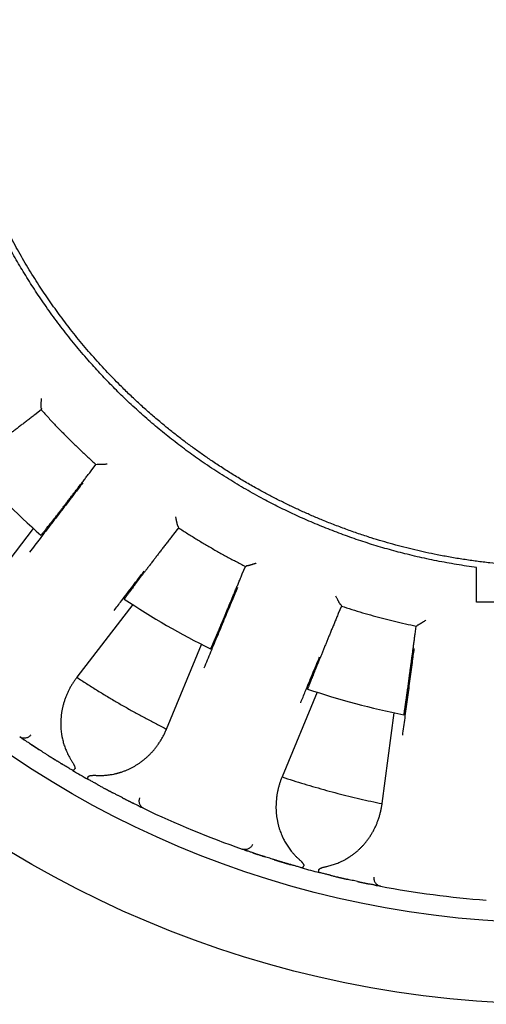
# Model space of a CAD drawing. Header units: millimetres. Extents: x 8 to 428, y 12 to 219.
# Tile 22 of 57: x 215 to 226, y 167 to 191. Entities that reach past the tile are written whole.
import ezdxf

# ---------------------------------------------------------------- set-up
doc = ezdxf.new("R2010")
doc.units = ezdxf.units.MM

msp = doc.modelspace()

# ---------------------------------------------------------------- linework, layer by layer
at = {"color": 7, "linetype": 'Continuous', "lineweight": 30}
for p, q in [((215.29, 181.611), (215.13, 181.488)), ((215.296, 181.638), (215.29, 181.611)), ((215.294, 181.641), (215.296, 181.638)), ((216.514, 180.105), (216.636, 180.264)), ((216.636, 180.264), (216.664, 180.27)), ((216.664, 180.27), (216.666, 180.268)), ((213.725, 176.897), (215.099, 178.687)), ((218.664, 178.708), (218.542, 178.549)), ((218.66, 178.738), (218.662, 178.736)), ((218.662, 178.736), (218.664, 178.708)), ((220.236, 177.57), (220.313, 177.756)), ((220.313, 177.756), (220.338, 177.769)), ((220.338, 177.769), (220.341, 177.768)), ((217.539, 176.815), (216.165, 175.025)), ((222.674, 176.778), (222.597, 176.592)), ((222.663, 176.806), (222.666, 176.805)), ((222.666, 176.805), (222.674, 176.778)), ((224.488, 176.086), (224.514, 176.285)), ((224.514, 176.285), (224.535, 176.304)), ((224.535, 176.304), (224.538, 176.304)), ((218.373, 173.75), (219.236, 175.835)), ((216.165, 175.025), (216.157, 175.014)), ((222.077, 174.658), (221.214, 172.573)), ((223.676, 171.914), (223.971, 174.151)), ((214.788, 173.54), (214.759, 173.56)), ((218.367, 173.737), (218.373, 173.75)), ((214.813, 173.523), (214.814, 173.522)), ((214.995, 173.401), (214.997, 173.4)), ((215.45, 173.106), (215.452, 173.105)), ((221.214, 172.573), (221.209, 172.56)), ((217.067, 172.173), (217.069, 172.171)), ((217.55, 171.926), (217.551, 171.925)), ((223.674, 171.9), (223.676, 171.914)), ((217.746, 171.829), (217.748, 171.828)), ((217.807, 171.8), (217.775, 171.815)), ((220.268, 170.783), (220.235, 170.794)), ((220.296, 170.773), (220.298, 170.772)), ((220.504, 170.702), (220.506, 170.701)), ((221.02, 170.535), (221.022, 170.534)), ((222.823, 170.052), (222.826, 170.051)), ((223.354, 169.938), (223.355, 169.938)), ((223.568, 169.896), (223.571, 169.896)), ((223.6, 169.89), (223.596, 169.891)), ((223.635, 169.883), (223.6, 169.89))]:
    msp.add_line(p, q, dxfattribs=at)
for radius in [26, 24]:
    msp.add_circle((228, 192.974), radius, dxfattribs=at)
for radius, start, end in [(19.25, 221.3481, 228.6519), (19.25, 236.3481, 243.6519), (19.25, 251.3481, 258.6519), (23.5, 239.4747, 240.5253), (23.5, 244.2948, 250.7052), (23.5, 254.4747, 255.5253), (23.5, 259.2948, 265.7052)]:
    msp.add_arc((228, 192.974), radius, start, end, dxfattribs=at)
for points, knots in [([(217.234, 182.209), (217.174, 182.269), (217.055, 182.39), (216.879, 182.575), (216.707, 182.762), (216.537, 182.953), (216.371, 183.146), (216.208, 183.342), (216.053, 183.536), (215.905, 183.726), (215.765, 183.913), (215.627, 184.101), (215.492, 184.292), (215.36, 184.485), (215.228, 184.686), (215.094, 184.895), (214.961, 185.113), (214.831, 185.332), (214.705, 185.554), (214.583, 185.777), (214.464, 186.003), (214.352, 186.224), (214.247, 186.441), (214.149, 186.653), (214.053, 186.866), (213.961, 187.081), (213.872, 187.297), (213.784, 187.521), (213.697, 187.754), (213.612, 187.994), (213.531, 188.235), (213.453, 188.478), (213.38, 188.723), (213.311, 188.968), (213.248, 189.208), (213.19, 189.442), (213.137, 189.669), (213.088, 189.898), (213.043, 190.127), (213.001, 190.357), (212.961, 190.595), (212.925, 190.84), (212.891, 191.092), (212.862, 191.346), (212.836, 191.599), (212.816, 191.854), (212.799, 192.108), (212.787, 192.356), (212.779, 192.596), (212.775, 192.83), (212.775, 193.064), (212.778, 193.297), (212.785, 193.531), (212.795, 193.772), (212.81, 194.019), (212.83, 194.273), (212.854, 194.527), (212.882, 194.78), (212.914, 195.033), (212.951, 195.286), (212.99, 195.53), (213.033, 195.767), (213.077, 195.997), (213.126, 196.226), (213.177, 196.453), (213.232, 196.681), (213.293, 196.914), (213.359, 197.153), (213.431, 197.397), (213.507, 197.641), (213.587, 197.883), (213.671, 198.123), (213.76, 198.363), (213.849, 198.594), (213.94, 198.817), (214.031, 199.032), (214.126, 199.246), (214.224, 199.458), (214.325, 199.668), (214.432, 199.884), (214.547, 200.104), (214.668, 200.328), (214.793, 200.55), (214.922, 200.771), (215.054, 200.988), (215.19, 201.204), (215.326, 201.412), (215.461, 201.611), (215.595, 201.802), (215.732, 201.992), (215.872, 202.179), (216.014, 202.364), (216.164, 202.552), (216.322, 202.744), (216.487, 202.938), (216.656, 203.13), (216.827, 203.318), (217.002, 203.504), (217.18, 203.686), (217.356, 203.861), (217.529, 204.028), (217.7, 204.187), (217.874, 204.344), (218.049, 204.498), (218.227, 204.65), (218.348, 204.749), (218.408, 204.798)], [0, 0, 0, 0, 0.01, 0.02, 0.03, 0.04, 0.05, 0.06, 0.07, 0.079167, 0.088333, 0.0975, 0.106667, 0.115833, 0.125, 0.135, 0.145, 0.155, 0.165, 0.175, 0.185, 0.195, 0.204167, 0.213333, 0.2225, 0.231667, 0.240833, 0.25, 0.26, 0.27, 0.28, 0.29, 0.3, 0.31, 0.32, 0.329167, 0.338333, 0.3475, 0.356667, 0.365833, 0.375, 0.385, 0.395, 0.405, 0.415, 0.425, 0.435, 0.445, 0.454167, 0.463333, 0.4725, 0.481667, 0.490833, 0.5, 0.51, 0.52, 0.53, 0.54, 0.55, 0.56, 0.57, 0.579167, 0.588333, 0.5975, 0.606667, 0.615833, 0.625, 0.635, 0.645, 0.655, 0.665, 0.675, 0.685, 0.695, 0.704167, 0.713333, 0.7225, 0.731667, 0.740833, 0.75, 0.76, 0.77, 0.78, 0.79, 0.8, 0.81, 0.82, 0.829167, 0.838333, 0.8475, 0.856667, 0.865833, 0.875, 0.885, 0.895, 0.905, 0.915, 0.925, 0.935, 0.945, 0.954167, 0.963333, 0.9725, 0.981667, 0.990833, 1, 1, 1, 1]), ([(226, 177.73), (225.918, 177.741), (225.754, 177.763), (225.509, 177.802), (225.265, 177.844), (225.021, 177.89), (224.778, 177.94), (224.536, 177.994), (224.301, 178.05), (224.075, 178.108), (223.855, 178.168), (223.637, 178.231), (223.419, 178.297), (223.203, 178.366), (222.987, 178.439), (222.773, 178.515), (222.559, 178.594), (222.347, 178.676), (222.137, 178.761), (221.927, 178.849), (221.723, 178.939), (221.524, 179.029), (221.33, 179.121), (221.138, 179.215), (220.946, 179.312), (220.747, 179.417), (220.539, 179.53), (220.323, 179.653), (220.109, 179.778), (219.897, 179.907), (219.687, 180.04), (219.48, 180.175), (219.28, 180.311), (219.088, 180.445), (218.904, 180.578), (218.722, 180.714), (218.541, 180.852), (218.363, 180.994), (218.187, 181.137), (218.013, 181.284), (217.841, 181.433), (217.672, 181.584), (217.504, 181.738), (217.339, 181.895), (217.18, 182.051), (217.026, 182.206), (216.876, 182.36), (216.73, 182.516), (216.585, 182.674), (216.435, 182.842), (216.28, 183.022), (216.121, 183.212), (215.965, 183.405), (215.812, 183.6), (215.663, 183.798), (215.516, 183.998), (215.377, 184.195), (215.245, 184.389), (215.119, 184.578), (214.997, 184.77), (214.877, 184.963), (214.76, 185.158), (214.646, 185.354), (214.534, 185.553), (214.426, 185.752), (214.321, 185.954), (214.218, 186.157), (214.119, 186.362), (214.025, 186.564), (213.935, 186.763), (213.85, 186.96), (213.767, 187.158), (213.688, 187.357), (213.607, 187.567), (213.525, 187.79), (213.443, 188.024), (213.365, 188.259), (213.291, 188.496), (213.221, 188.734), (213.154, 188.973), (213.093, 189.206), (213.038, 189.434), (212.987, 189.655), (212.94, 189.878), (212.895, 190.101), (212.855, 190.324), (212.817, 190.548), (212.783, 190.773), (212.752, 190.999), (212.724, 191.224), (212.7, 191.45), (212.679, 191.677), (212.662, 191.899), (212.648, 192.117), (212.638, 192.331), (212.631, 192.546), (212.626, 192.76), (212.625, 192.903), (212.625, 192.974)], [0, 0, 0, 0, 0.0112, 0.0224, 0.0336, 0.0448, 0.056, 0.0672, 0.0784, 0.088667, 0.098933, 0.1092, 0.119467, 0.129733, 0.14, 0.150267, 0.160533, 0.1708, 0.181067, 0.191333, 0.2016, 0.21128, 0.22096, 0.23064, 0.24032, 0.25, 0.2612, 0.2724, 0.2836, 0.2948, 0.306, 0.3172, 0.3284, 0.338667, 0.348933, 0.3592, 0.369467, 0.379733, 0.39, 0.400267, 0.410533, 0.4208, 0.431067, 0.441333, 0.4516, 0.46128, 0.47096, 0.48064, 0.49032, 0.5, 0.5112, 0.5224, 0.5336, 0.5448, 0.556, 0.5672, 0.5784, 0.588667, 0.598933, 0.6092, 0.619467, 0.629733, 0.64, 0.650267, 0.660533, 0.6708, 0.681067, 0.691333, 0.7016, 0.71128, 0.72096, 0.73064, 0.74032, 0.75, 0.7612, 0.7724, 0.7836, 0.7948, 0.806, 0.8172, 0.8284, 0.838667, 0.848933, 0.8592, 0.869467, 0.879733, 0.89, 0.900267, 0.910533, 0.9208, 0.931067, 0.941333, 0.9516, 0.96128, 0.97096, 0.98064, 0.99032, 1, 1, 1, 1]), ([(228, 177.749), (227.907, 177.75), (227.721, 177.751), (227.442, 177.759), (227.163, 177.772), (226.885, 177.789), (226.607, 177.812), (226.313, 177.842), (226.003, 177.88), (225.677, 177.926), (225.353, 177.98), (225.046, 178.038), (224.756, 178.098), (224.484, 178.16), (224.213, 178.227), (223.944, 178.299), (223.676, 178.376), (223.393, 178.462), (223.096, 178.559), (222.786, 178.669), (222.478, 178.785), (222.189, 178.901), (221.917, 179.017), (221.662, 179.13), (221.409, 179.249), (221.159, 179.372), (220.911, 179.5), (220.65, 179.64), (220.378, 179.793), (220.095, 179.961), (219.816, 180.135), (219.555, 180.305), (219.31, 180.472), (219.083, 180.633), (218.858, 180.798), (218.637, 180.968), (218.418, 181.142), (218.19, 181.33), (217.953, 181.533), (217.709, 181.753), (217.468, 181.978), (217.312, 182.132), (217.234, 182.209)], [0, 0, 0, 0, 0.023333, 0.046667, 0.07, 0.093334, 0.116667, 0.14, 0.1675, 0.195, 0.2225, 0.25, 0.273333, 0.296667, 0.32, 0.343334, 0.366667, 0.39, 0.4175, 0.445, 0.4725, 0.5, 0.523333, 0.546667, 0.57, 0.593334, 0.616667, 0.64, 0.6675, 0.695, 0.7225, 0.75, 0.773333, 0.796667, 0.82, 0.843334, 0.866667, 0.89, 0.9175, 0.945, 0.9725, 1, 1, 1, 1]), ([(215.294, 181.641), (215.293, 181.642), (215.292, 181.644), (215.291, 181.649), (215.289, 181.657), (215.288, 181.668), (215.288, 181.682), (215.287, 181.695), (215.287, 181.704), (215.287, 181.709), (215.287, 181.715), (215.287, 181.72), (215.287, 181.726), (215.287, 181.736), (215.288, 181.75), (215.289, 181.77), (215.29, 181.794), (215.292, 181.822), (215.294, 181.854), (215.296, 181.877), (215.297, 181.889)], [0, 0, 0, 0, 0.053198, 0.108567, 0.166412, 0.227001, 0.298398, 0.373812, 0.394266, 0.415017, 0.436067, 0.457421, 0.479081, 0.501052, 0.559716, 0.628138, 0.706356, 0.794396, 0.892273, 1, 1, 1, 1]), ([(215.13, 181.488), (215.101, 181.466), (215.044, 181.422), (214.959, 181.356), (214.875, 181.292), (214.793, 181.229), (214.714, 181.168), (214.636, 181.108), (214.561, 181.05), (214.486, 180.992), (214.411, 180.934), (214.336, 180.876), (214.265, 180.821), (214.211, 180.779), (214.172, 180.749), (214.147, 180.73), (214.123, 180.711), (214.099, 180.692), (214.075, 180.674), (214.053, 180.657), (214.031, 180.64), (213.995, 180.612), (213.947, 180.574), (213.889, 180.529), (213.835, 180.487), (213.786, 180.448), (213.741, 180.413), (213.7, 180.381), (213.664, 180.353), (213.633, 180.328), (213.607, 180.307), (213.585, 180.289), (213.569, 180.275), (213.557, 180.265), (213.55, 180.259), (213.549, 180.258), (213.549, 180.257)], [0, 0, 0, 0, 0.034774, 0.069077, 0.102909, 0.136269, 0.169158, 0.201575, 0.23352, 0.264995, 0.299685, 0.333784, 0.367292, 0.400208, 0.412979, 0.425659, 0.438247, 0.450744, 0.46315, 0.475465, 0.487689, 0.499821, 0.535969, 0.57205, 0.608065, 0.644015, 0.6799, 0.715719, 0.751475, 0.787166, 0.822794, 0.858359, 0.893862, 0.929302, 0.964682, 1, 1, 1, 1]), ([(215.283, 178.523), (215.283, 178.524), (215.285, 178.524), (215.291, 178.531), (215.301, 178.543), (215.315, 178.56), (215.332, 178.581), (215.353, 178.608), (215.378, 178.639), (215.406, 178.674), (215.437, 178.714), (215.472, 178.758), (215.502, 178.796), (215.526, 178.826), (215.542, 178.847), (215.559, 178.868), (215.576, 178.89), (215.593, 178.913), (215.611, 178.936), (215.63, 178.959), (215.657, 178.994), (215.693, 179.041), (215.74, 179.102), (215.791, 179.166), (215.844, 179.235), (215.9, 179.307), (215.958, 179.383), (216.017, 179.46), (216.076, 179.536), (216.134, 179.611), (216.193, 179.688), (216.255, 179.768), (216.318, 179.849), (216.382, 179.933), (216.448, 180.018), (216.492, 180.076), (216.514, 180.105)], [0, 0, 0, 0, 0.035305, 0.070673, 0.106107, 0.141606, 0.17717, 0.212801, 0.248498, 0.283546, 0.31866, 0.353839, 0.389083, 0.402949, 0.416825, 0.430711, 0.444608, 0.458514, 0.472431, 0.486359, 0.500296, 0.531964, 0.56425, 0.597155, 0.63068, 0.664824, 0.699587, 0.734969, 0.766438, 0.798381, 0.830798, 0.86369, 0.897056, 0.930897, 0.965211, 1, 1, 1, 1]), ([(216.914, 180.271), (216.905, 180.27), (216.888, 180.269), (216.863, 180.267), (216.84, 180.265), (216.819, 180.264), (216.799, 180.263), (216.785, 180.262), (216.777, 180.262), (216.774, 180.262), (216.77, 180.262), (216.767, 180.262), (216.764, 180.262), (216.761, 180.262), (216.752, 180.261), (216.738, 180.261), (216.721, 180.261), (216.706, 180.262), (216.693, 180.263), (216.683, 180.264), (216.675, 180.265), (216.669, 180.267), (216.667, 180.268), (216.666, 180.268)], [0, 0, 0, 0, 0.081685, 0.157838, 0.228464, 0.293569, 0.359938, 0.419406, 0.431812, 0.44387, 0.455583, 0.466949, 0.47797, 0.488646, 0.498977, 0.572569, 0.642658, 0.709397, 0.772961, 0.833551, 0.891404, 0.946785, 1, 1, 1, 1]), ([(216.311, 179.812), (216.241, 179.721), (216.077, 179.508), (215.82, 179.173), (215.539, 178.808), (215.265, 178.452), (215.085, 178.218), (214.998, 178.105)], [0, 0, 0, 0, 0.159715, 0.373553, 0.587391, 0.801228, 1, 1, 1, 1]), ([(218.66, 178.738), (218.659, 178.739), (218.658, 178.741), (218.655, 178.746), (218.652, 178.753), (218.648, 178.763), (218.643, 178.776), (218.64, 178.789), (218.637, 178.798), (218.636, 178.803), (218.634, 178.808), (218.633, 178.814), (218.631, 178.819), (218.629, 178.828), (218.626, 178.842), (218.622, 178.862), (218.617, 178.885), (218.611, 178.913), (218.605, 178.944), (218.601, 178.967), (218.599, 178.979)], [0, 0, 0, 0, 0.0531979, 0.1085668, 0.1664119, 0.2270011, 0.298398, 0.3738116, 0.3942663, 0.415017, 0.4360675, 0.4574211, 0.4790815, 0.5010517, 0.5597163, 0.6281383, 0.7063565, 0.7943959, 0.8922734, 1, 1, 1, 1]), ([(218.542, 178.549), (218.519, 178.52), (218.475, 178.462), (218.41, 178.377), (218.346, 178.293), (218.283, 178.211), (218.222, 178.131), (218.163, 178.054), (218.105, 177.978), (218.048, 177.903), (217.99, 177.827), (217.933, 177.752), (217.878, 177.681), (217.837, 177.626), (217.807, 177.587), (217.788, 177.562), (217.769, 177.537), (217.751, 177.513), (217.733, 177.49), (217.716, 177.467), (217.699, 177.445), (217.672, 177.408), (217.635, 177.36), (217.591, 177.301), (217.55, 177.247), (217.512, 177.196), (217.478, 177.151), (217.447, 177.109), (217.42, 177.072), (217.396, 177.04), (217.376, 177.013), (217.36, 176.99), (217.347, 176.973), (217.338, 176.96), (217.333, 176.952), (217.333, 176.951), (217.333, 176.95)], [0, 0, 0, 0, 0.03477, 0.069069, 0.102897, 0.136253, 0.169138, 0.201552, 0.233493, 0.264964, 0.29965, 0.333745, 0.367249, 0.400162, 0.412931, 0.42561, 0.438197, 0.450693, 0.463097, 0.475411, 0.487633, 0.499764, 0.535916, 0.572001, 0.608021, 0.643975, 0.679863, 0.715687, 0.751447, 0.787142, 0.822774, 0.858343, 0.89385, 0.929295, 0.964678, 1, 1, 1, 1]), ([(220.58, 177.835), (220.571, 177.832), (220.555, 177.826), (220.531, 177.817), (220.509, 177.81), (220.489, 177.803), (220.471, 177.797), (220.457, 177.793), (220.45, 177.791), (220.446, 177.79), (220.443, 177.789), (220.44, 177.788), (220.437, 177.787), (220.434, 177.786), (220.426, 177.783), (220.412, 177.78), (220.395, 177.775), (220.381, 177.772), (220.368, 177.769), (220.358, 177.768), (220.35, 177.767), (220.344, 177.767), (220.342, 177.768), (220.341, 177.768)], [0, 0, 0, 0, 0.081685, 0.157838, 0.228464, 0.293569, 0.359938, 0.419406, 0.431812, 0.44387, 0.455583, 0.466949, 0.47797, 0.488646, 0.498977, 0.572569, 0.642658, 0.709397, 0.772961, 0.833551, 0.891404, 0.946785, 1, 1, 1, 1]), ([(226, 176.874), (226, 177.017), (226, 177.302), (226, 177.587), (226, 177.73)], [0, 0, 0, 0, 0.5, 1, 1, 1, 1]), ([(217.081, 176.67), (217.142, 176.749), (217.295, 176.949), (217.542, 177.272), (217.728, 177.516), (217.822, 177.638)], [0, 0, 0, 0, 0.244843, 0.622421, 1, 1, 1, 1]), ([(219.456, 175.724), (219.457, 175.725), (219.458, 175.725), (219.462, 175.734), (219.469, 175.748), (219.478, 175.768), (219.489, 175.793), (219.503, 175.824), (219.518, 175.86), (219.536, 175.902), (219.556, 175.948), (219.578, 175.999), (219.598, 176.044), (219.613, 176.08), (219.623, 176.104), (219.633, 176.129), (219.644, 176.154), (219.655, 176.181), (219.667, 176.208), (219.679, 176.235), (219.696, 176.276), (219.719, 176.33), (219.749, 176.401), (219.78, 176.477), (219.814, 176.557), (219.849, 176.641), (219.886, 176.73), (219.923, 176.819), (219.96, 176.907), (219.997, 176.995), (220.034, 177.085), (220.073, 177.178), (220.113, 177.273), (220.153, 177.37), (220.194, 177.47), (220.222, 177.537), (220.236, 177.57)], [0, 0, 0, 0, 0.035304, 0.070672, 0.106104, 0.141602, 0.177166, 0.212795, 0.248492, 0.283539, 0.318652, 0.35383, 0.389074, 0.402939, 0.416815, 0.4307, 0.444596, 0.458503, 0.472419, 0.486346, 0.500284, 0.531952, 0.564239, 0.597145, 0.630671, 0.664815, 0.699579, 0.734962, 0.766432, 0.798376, 0.830794, 0.863687, 0.897054, 0.930895, 0.96521, 1, 1, 1, 1]), ([(220.116, 177.235), (220.072, 177.129), (219.969, 176.881), (219.807, 176.491), (219.63, 176.066), (219.458, 175.651), (219.345, 175.378), (219.29, 175.247)], [0, 0, 0, 0, 0.159715, 0.373553, 0.587391, 0.801228, 1, 1, 1, 1]), ([(222.663, 176.806), (222.662, 176.806), (222.66, 176.808), (222.656, 176.812), (222.651, 176.818), (222.645, 176.827), (222.637, 176.838), (222.63, 176.849), (222.625, 176.858), (222.623, 176.862), (222.62, 176.867), (222.617, 176.872), (222.614, 176.877), (222.61, 176.885), (222.603, 176.897), (222.594, 176.915), (222.583, 176.937), (222.57, 176.962), (222.556, 176.991), (222.546, 177.011), (222.541, 177.022)], [0, 0, 0, 0, 0.053198, 0.108567, 0.166412, 0.227001, 0.298398, 0.373812, 0.394266, 0.415017, 0.436067, 0.457421, 0.479081, 0.501052, 0.559716, 0.628138, 0.706356, 0.794396, 0.892273, 1, 1, 1, 1]), ([(222.597, 176.592), (222.584, 176.559), (222.556, 176.492), (222.515, 176.392), (222.475, 176.295), (222.435, 176.199), (222.397, 176.106), (222.36, 176.016), (222.324, 175.928), (222.288, 175.84), (222.252, 175.753), (222.216, 175.665), (222.182, 175.582), (222.156, 175.519), (222.137, 175.473), (222.125, 175.444), (222.114, 175.415), (222.102, 175.387), (222.091, 175.36), (222.08, 175.334), (222.07, 175.308), (222.053, 175.266), (222.03, 175.209), (222.002, 175.141), (221.977, 175.078), (221.953, 175.02), (221.932, 174.966), (221.913, 174.918), (221.896, 174.876), (221.881, 174.839), (221.869, 174.807), (221.859, 174.781), (221.852, 174.761), (221.846, 174.746), (221.843, 174.737), (221.843, 174.736), (221.844, 174.735)], [0, 0, 0, 0, 0.034771, 0.069071, 0.1029, 0.136257, 0.169143, 0.201557, 0.2335, 0.264971, 0.299658, 0.333754, 0.367259, 0.400173, 0.412942, 0.425621, 0.438208, 0.450705, 0.463109, 0.475423, 0.487646, 0.499777, 0.535928, 0.572013, 0.608031, 0.643984, 0.679872, 0.715695, 0.751453, 0.787148, 0.822779, 0.858347, 0.893853, 0.929297, 0.964679, 1, 1, 1, 1]), ([(224.751, 176.43), (224.744, 176.425), (224.729, 176.415), (224.709, 176.401), (224.69, 176.388), (224.672, 176.376), (224.655, 176.366), (224.644, 176.358), (224.637, 176.354), (224.634, 176.352), (224.631, 176.35), (224.628, 176.348), (224.626, 176.347), (224.623, 176.345), (224.615, 176.341), (224.604, 176.334), (224.588, 176.325), (224.575, 176.318), (224.564, 176.312), (224.554, 176.308), (224.547, 176.305), (224.541, 176.304), (224.539, 176.304), (224.538, 176.304)], [0, 0, 0, 0, 0.081685, 0.157838, 0.228464, 0.293569, 0.359938, 0.419406, 0.431812, 0.44387, 0.455583, 0.466949, 0.47797, 0.488646, 0.498977, 0.572569, 0.642658, 0.709397, 0.772961, 0.833551, 0.891404, 0.946785, 1, 1, 1, 1]), ([(224.212, 174.101), (224.213, 174.101), (224.213, 174.102), (224.215, 174.112), (224.218, 174.127), (224.222, 174.148), (224.226, 174.176), (224.231, 174.209), (224.237, 174.248), (224.244, 174.293), (224.251, 174.343), (224.259, 174.398), (224.266, 174.446), (224.271, 174.485), (224.275, 174.511), (224.278, 174.537), (224.282, 174.565), (224.286, 174.593), (224.29, 174.622), (224.295, 174.652), (224.301, 174.695), (224.309, 174.754), (224.319, 174.83), (224.33, 174.912), (224.342, 174.998), (224.354, 175.088), (224.367, 175.183), (224.38, 175.279), (224.393, 175.374), (224.405, 175.468), (224.418, 175.565), (224.432, 175.664), (224.445, 175.766), (224.459, 175.871), (224.473, 175.978), (224.483, 176.05), (224.488, 176.086)], [0, 0, 0, 0, 0.035303, 0.07067, 0.106102, 0.141599, 0.177162, 0.212791, 0.248486, 0.283533, 0.318645, 0.353822, 0.389065, 0.40293, 0.416806, 0.430691, 0.444587, 0.458493, 0.472409, 0.486336, 0.500273, 0.531942, 0.56423, 0.597137, 0.630662, 0.664808, 0.699572, 0.734956, 0.766427, 0.798371, 0.83079, 0.863684, 0.897051, 0.930893, 0.96521, 1, 1, 1, 1]), ([(221.673, 174.4), (221.711, 174.491), (221.807, 174.725), (221.962, 175.1), (222.079, 175.384), (222.138, 175.526)], [0, 0, 0, 0, 0.244843, 0.622421, 1, 1, 1, 1]), ([(224.459, 175.731), (224.444, 175.617), (224.408, 175.351), (224.353, 174.932), (224.292, 174.476), (224.233, 174.031), (224.194, 173.738), (224.175, 173.597)], [0, 0, 0, 0, 0.159715, 0.373553, 0.587391, 0.801228, 1, 1, 1, 1]), ([(216.157, 175.014), (216.141, 174.992), (216.109, 174.949), (216.065, 174.882), (216.023, 174.814), (215.984, 174.744), (215.948, 174.672), (215.915, 174.598), (215.884, 174.522), (215.857, 174.442), (215.833, 174.361), (215.817, 174.297), (215.807, 174.251), (215.801, 174.223), (215.796, 174.195), (215.791, 174.167), (215.787, 174.139), (215.783, 174.111), (215.778, 174.066), (215.772, 174.005), (215.768, 173.928), (215.768, 173.851), (215.771, 173.778), (215.777, 173.707), (215.783, 173.656), (215.788, 173.622), (215.791, 173.605), (215.794, 173.587), (215.797, 173.57), (215.801, 173.552), (215.807, 173.522), (215.817, 173.478), (215.832, 173.422), (215.848, 173.366), (215.867, 173.311), (215.887, 173.257), (215.911, 173.201), (215.937, 173.143), (215.967, 173.084), (216, 173.026), (216.024, 172.988), (216.036, 172.97)], [0, 0, 0, 0, 0.0399651, 0.0798389, 0.1196539, 0.1594438, 0.1992428, 0.239086, 0.2796833, 0.3212573, 0.3624689, 0.4033646, 0.4170735, 0.430754, 0.444408, 0.4580373, 0.4716439, 0.4852298, 0.498797, 0.5353125, 0.5712565, 0.6066721, 0.6416041, 0.6719823, 0.7020559, 0.7098867, 0.7176995, 0.7254952, 0.7332742, 0.7410372, 0.748785, 0.7739417, 0.7987808, 0.8233274, 0.8476074, 0.8716477, 0.8949693, 0.9217562, 0.9481597, 0.9742253, 1, 1, 1, 1]), ([(216.165, 175.025), (216.245, 174.973), (216.404, 174.869), (216.646, 174.716), (216.889, 174.567), (217.135, 174.421), (217.381, 174.279), (217.627, 174.141), (217.874, 174.008), (218.122, 173.877), (218.289, 173.792), (218.373, 173.75)], [0, 0, 0, 0, 0.112, 0.224, 0.336, 0.4479999, 0.5599999, 0.67, 0.78, 0.89, 1, 1, 1, 1]), ([(215.03, 173.603), (215.023, 173.594), (215.007, 173.576), (214.977, 173.554), (214.942, 173.536), (214.903, 173.526), (214.864, 173.524), (214.825, 173.529), (214.79, 173.541), (214.769, 173.554), (214.759, 173.56)], [0, 0, 0, 0, 0.117113, 0.240732, 0.369104, 0.499992, 0.630881, 0.759256, 0.88288, 1, 1, 1, 1]), ([(216.658, 172.61), (216.676, 172.61), (216.714, 172.608), (216.771, 172.608), (216.827, 172.61), (216.883, 172.614), (216.94, 172.62), (217.003, 172.629), (217.072, 172.641), (217.128, 172.654), (217.166, 172.664), (217.185, 172.669), (217.204, 172.675), (217.224, 172.68), (217.243, 172.686), (217.28, 172.698), (217.335, 172.718), (217.407, 172.747), (217.477, 172.779), (217.532, 172.808), (217.575, 172.831), (217.604, 172.849), (217.634, 172.867), (217.663, 172.885), (217.692, 172.905), (217.721, 172.925), (217.762, 172.954), (217.815, 172.995), (217.878, 173.049), (217.938, 173.105), (217.996, 173.163), (218.051, 173.225), (218.103, 173.288), (218.154, 173.355), (218.203, 173.426), (218.249, 173.501), (218.292, 173.578), (218.332, 173.656), (218.356, 173.71), (218.367, 173.737)], [0, 0, 0, 0, 0.021827, 0.04386, 0.066127, 0.088659, 0.11148, 0.135066, 0.166902, 0.19919, 0.20773, 0.216306, 0.224919, 0.23357, 0.242261, 0.250992, 0.284746, 0.318833, 0.353305, 0.38821, 0.404037, 0.419965, 0.435998, 0.452141, 0.468397, 0.484771, 0.501265, 0.540543, 0.580015, 0.619727, 0.659725, 0.700052, 0.74075, 0.780876, 0.824657, 0.868414, 0.912194, 0.956041, 1, 1, 1, 1]), ([(214.814, 173.522), (214.811, 173.524), (214.804, 173.529), (214.796, 173.535), (214.79, 173.539), (214.789, 173.54), (214.788, 173.54)], [0, 0, 0, 0, 0.175504, 0.449233, 0.723883, 1, 1, 1, 1]), ([(214.814, 173.522), (214.816, 173.521), (214.819, 173.519), (214.825, 173.515), (214.831, 173.511), (214.837, 173.507), (214.844, 173.502), (214.851, 173.497), (214.86, 173.492), (214.866, 173.488), (214.869, 173.486)], [0, 0, 0, 0, 0.083803, 0.198447, 0.315469, 0.435036, 0.563215, 0.701291, 0.85157, 1, 1, 1, 1]), ([(214.997, 173.4), (214.988, 173.406), (214.967, 173.42), (214.937, 173.44), (214.906, 173.46), (214.883, 173.476), (214.872, 173.483), (214.868, 173.486)], [0, 0, 0, 0, 0.162916, 0.400823, 0.639394, 0.879101, 1, 1, 1, 1]), ([(214.997, 173.4), (215, 173.397), (215.009, 173.392), (215.02, 173.384), (215.033, 173.376), (215.046, 173.367), (215.061, 173.357), (215.076, 173.348), (215.092, 173.337), (215.112, 173.324), (215.136, 173.308), (215.163, 173.29), (215.184, 173.277), (215.2, 173.267), (215.209, 173.26), (215.219, 173.254), (215.227, 173.249), (215.234, 173.245), (215.238, 173.242), (215.239, 173.241), (215.239, 173.241), (215.239, 173.241)], [0, 0, 0, 0, 0.045257, 0.099684, 0.161061, 0.23076, 0.291376, 0.357154, 0.428112, 0.503456, 0.613836, 0.71738, 0.81407, 0.84854, 0.882026, 0.914525, 0.945003, 0.969459, 0.987909, 0.995185, 1, 1, 1, 1]), ([(216.064, 172.731), (216.037, 172.747), (215.984, 172.779), (215.906, 172.825), (215.829, 172.871), (215.755, 172.917), (215.683, 172.961), (215.612, 173.004), (215.544, 173.047), (215.478, 173.088), (215.415, 173.128), (215.354, 173.167), (215.296, 173.204), (215.241, 173.24), (215.188, 173.274), (215.139, 173.306), (215.092, 173.337), (215.048, 173.366), (215.018, 173.385), (215.004, 173.395), (215.002, 173.397)], [0, 0, 0, 0, 0.058823, 0.117323, 0.175612, 0.233802, 0.292007, 0.350342, 0.408918, 0.467327, 0.525427, 0.583331, 0.641153, 0.699008, 0.75701, 0.815272, 0.873632, 0.93169, 0.989561, 1, 1, 1, 1]), ([(215.452, 173.105), (215.457, 173.101), (215.469, 173.094), (215.486, 173.083), (215.503, 173.073), (215.518, 173.064), (215.531, 173.055), (215.542, 173.049), (215.552, 173.042), (215.563, 173.036), (215.575, 173.028), (215.587, 173.02), (215.601, 173.012), (215.617, 173.002), (215.635, 172.99), (215.656, 172.978), (215.678, 172.964), (215.703, 172.949), (215.729, 172.932), (215.758, 172.915), (215.789, 172.896), (215.811, 172.883), (215.822, 172.876)], [0, 0, 0, 0, 0.044787, 0.092743, 0.138518, 0.181882, 0.219352, 0.250062, 0.274536, 0.306801, 0.339042, 0.372466, 0.410704, 0.454777, 0.504041, 0.558567, 0.618768, 0.684734, 0.755152, 0.831165, 0.91278, 1, 1, 1, 1]), ([(216.036, 172.97), (216.041, 172.961), (216.052, 172.944), (216.067, 172.92), (216.077, 172.901), (216.084, 172.889), (216.089, 172.881), (216.093, 172.873), (216.096, 172.866), (216.1, 172.859), (216.105, 172.848), (216.111, 172.834), (216.116, 172.817), (216.119, 172.803), (216.12, 172.792), (216.12, 172.783), (216.118, 172.776), (216.115, 172.772), (216.114, 172.77)], [0, 0, 0, 0, 0.131925, 0.252999, 0.36328, 0.403669, 0.442411, 0.479512, 0.51498, 0.548826, 0.58106, 0.674241, 0.756785, 0.829363, 0.877857, 0.921894, 0.962266, 1, 1, 1, 1]), ([(216.064, 172.731), (216.065, 172.731), (216.068, 172.73), (216.074, 172.732), (216.08, 172.736), (216.086, 172.74), (216.09, 172.744), (216.094, 172.747), (216.099, 172.753), (216.106, 172.76), (216.111, 172.767), (216.114, 172.77)], [0, 0, 0, 0, 0.160573, 0.321105, 0.481595, 0.556323, 0.628212, 0.697264, 0.763481, 0.887385, 1, 1, 1, 1]), ([(216.445, 172.579), (216.446, 172.581), (216.449, 172.585), (216.454, 172.59), (216.461, 172.595), (216.469, 172.598), (216.477, 172.602), (216.486, 172.604), (216.496, 172.606), (216.507, 172.608), (216.522, 172.61), (216.541, 172.611), (216.566, 172.612), (216.594, 172.613), (216.625, 172.612), (216.646, 172.611), (216.658, 172.611)], [0, 0, 0, 0, 0.036931, 0.076253, 0.118922, 0.165689, 0.206446, 0.250416, 0.297777, 0.34867, 0.403209, 0.499354, 0.606956, 0.726189, 0.857175, 1, 1, 1, 1]), ([(216.437, 172.516), (216.436, 172.517), (216.434, 172.52), (216.433, 172.528), (216.434, 172.538), (216.436, 172.549), (216.439, 172.559), (216.442, 172.567), (216.444, 172.574), (216.445, 172.577), (216.445, 172.579)], [0, 0, 0, 0, 0.210644, 0.396845, 0.558586, 0.695852, 0.808634, 0.896921, 0.960709, 1, 1, 1, 1]), ([(216.689, 172.375), (216.685, 172.378), (216.655, 172.394), (216.598, 172.426), (216.518, 172.47), (216.464, 172.501), (216.437, 172.516)], [0, 0, 0, 0, 0.056939, 0.369929, 0.6840821, 1, 1, 1, 1]), ([(216.683, 172.379), (216.708, 172.365), (216.758, 172.338), (216.816, 172.307), (216.855, 172.285), (216.876, 172.274), (216.894, 172.264), (216.91, 172.256), (216.923, 172.249), (216.933, 172.244), (216.94, 172.24), (216.948, 172.236), (216.956, 172.232), (216.964, 172.227), (216.973, 172.223), (216.983, 172.217), (216.997, 172.21), (217.012, 172.201), (217.03, 172.192), (217.048, 172.182), (217.061, 172.176), (217.067, 172.173)], [0, 0, 0, 0, 0.192601, 0.383577, 0.44279, 0.496924, 0.544967, 0.586925, 0.622808, 0.644724, 0.66396, 0.683893, 0.705235, 0.726894, 0.749573, 0.777668, 0.815259, 0.859134, 0.905635, 0.95439, 1, 1, 1, 1]), ([(221.209, 172.56), (221.199, 172.536), (221.179, 172.486), (221.154, 172.41), (221.131, 172.333), (221.112, 172.255), (221.096, 172.177), (221.083, 172.097), (221.073, 172.015), (221.067, 171.931), (221.064, 171.847), (221.066, 171.781), (221.068, 171.733), (221.07, 171.705), (221.072, 171.677), (221.075, 171.648), (221.078, 171.62), (221.081, 171.591), (221.088, 171.547), (221.098, 171.487), (221.115, 171.411), (221.134, 171.337), (221.156, 171.267), (221.18, 171.2), (221.2, 171.153), (221.213, 171.121), (221.221, 171.105), (221.228, 171.089), (221.236, 171.073), (221.243, 171.057), (221.257, 171.029), (221.278, 170.989), (221.307, 170.939), (221.337, 170.889), (221.37, 170.841), (221.403, 170.794), (221.44, 170.746), (221.481, 170.697), (221.525, 170.648), (221.572, 170.6), (221.605, 170.57), (221.621, 170.555)], [0, 0, 0, 0, 0.039965, 0.079839, 0.119654, 0.159444, 0.199243, 0.239086, 0.279683, 0.321257, 0.362469, 0.403365, 0.417074, 0.430754, 0.444408, 0.458037, 0.471644, 0.48523, 0.498797, 0.535312, 0.571257, 0.606672, 0.641604, 0.671982, 0.702056, 0.709887, 0.7177, 0.725495, 0.733274, 0.741037, 0.748785, 0.773942, 0.798781, 0.823327, 0.847607, 0.871648, 0.894969, 0.921756, 0.94816, 0.974225, 1, 1, 1, 1]), ([(221.214, 172.573), (221.304, 172.544), (221.485, 172.484), (221.758, 172.4), (222.032, 172.319), (222.307, 172.241), (222.582, 172.168), (222.855, 172.098), (223.128, 172.033), (223.402, 171.971), (223.585, 171.933), (223.676, 171.914)], [0, 0, 0, 0, 0.112, 0.224, 0.336, 0.448, 0.56, 0.67, 0.78, 0.89, 1, 1, 1, 1]), ([(217.293, 172.055), (217.291, 172.056), (217.272, 172.066), (217.231, 172.087), (217.17, 172.119), (217.115, 172.147), (217.08, 172.166), (217.067, 172.173)], [0, 0, 0, 0, 0.020257, 0.293166, 0.565967, 0.839199, 1, 1, 1, 1]), ([(217.291, 172.056), (217.291, 172.056), (217.291, 172.056), (217.292, 172.056), (217.295, 172.054), (217.3, 172.052), (217.308, 172.048), (217.317, 172.043), (217.329, 172.037), (217.344, 172.029), (217.364, 172.019), (217.384, 172.009), (217.407, 171.997), (217.428, 171.987), (217.448, 171.977), (217.466, 171.968), (217.482, 171.96), (217.496, 171.953), (217.509, 171.946), (217.52, 171.941), (217.53, 171.936), (217.54, 171.931), (217.547, 171.927), (217.55, 171.926)], [0, 0, 0, 0, 0.004813, 0.012086, 0.026786, 0.04544, 0.068345, 0.099128, 0.130894, 0.189903, 0.251823, 0.329291, 0.410799, 0.496364, 0.573013, 0.645087, 0.711794, 0.773152, 0.829174, 0.879012, 0.923842, 0.965498, 1, 1, 1, 1]), ([(217.688, 171.858), (217.684, 171.86), (217.672, 171.866), (217.647, 171.878), (217.614, 171.894), (217.582, 171.91), (217.559, 171.921), (217.55, 171.926)], [0, 0, 0, 0, 0.1163578, 0.3571652, 0.5968695, 0.8359468, 1, 1, 1, 1]), ([(217.709, 172.057), (217.705, 172.046), (217.697, 172.023), (217.693, 171.985), (217.695, 171.947), (217.706, 171.908), (217.724, 171.873), (217.747, 171.842), (217.775, 171.817), (217.797, 171.806), (217.807, 171.8)], [0, 0, 0, 0, 0.11712, 0.240744, 0.369119, 0.500008, 0.630896, 0.759267, 0.882887, 1, 1, 1, 1]), ([(222.315, 170.369), (222.333, 170.373), (222.37, 170.381), (222.424, 170.396), (222.478, 170.412), (222.531, 170.431), (222.584, 170.451), (222.643, 170.476), (222.707, 170.506), (222.758, 170.533), (222.792, 170.552), (222.809, 170.562), (222.826, 170.572), (222.843, 170.583), (222.86, 170.594), (222.893, 170.615), (222.942, 170.648), (223.003, 170.695), (223.062, 170.744), (223.108, 170.786), (223.143, 170.819), (223.168, 170.844), (223.191, 170.869), (223.215, 170.895), (223.238, 170.921), (223.26, 170.947), (223.293, 170.987), (223.333, 171.04), (223.38, 171.108), (223.424, 171.178), (223.464, 171.249), (223.502, 171.323), (223.536, 171.398), (223.567, 171.476), (223.596, 171.557), (223.622, 171.641), (223.643, 171.726), (223.661, 171.812), (223.67, 171.871), (223.674, 171.9)], [0, 0, 0, 0, 0.021827, 0.04386, 0.066127, 0.088659, 0.11148, 0.135066, 0.166902, 0.19919, 0.20773, 0.216306, 0.224919, 0.23357, 0.242261, 0.250992, 0.284746, 0.318833, 0.353305, 0.38821, 0.404037, 0.419965, 0.435998, 0.452141, 0.468397, 0.484771, 0.501265, 0.540543, 0.580015, 0.619727, 0.659725, 0.700052, 0.74075, 0.780876, 0.824657, 0.868414, 0.912194, 0.956041, 1, 1, 1, 1]), ([(217.687, 171.858), (217.689, 171.857), (217.694, 171.855), (217.7, 171.852), (217.706, 171.849), (217.711, 171.846), (217.716, 171.844), (217.72, 171.842), (217.725, 171.84), (217.73, 171.837), (217.736, 171.834), (217.741, 171.832), (217.745, 171.83), (217.746, 171.829)], [0, 0, 0, 0, 0.08737, 0.202336, 0.303877, 0.392077, 0.466998, 0.534829, 0.613064, 0.702786, 0.804013, 0.916772, 1, 1, 1, 1]), ([(217.775, 171.815), (217.775, 171.816), (217.774, 171.816), (217.767, 171.819), (217.758, 171.824), (217.75, 171.828), (217.746, 171.829)], [0, 0, 0, 0, 0.273352, 0.545274, 0.816306, 1, 1, 1, 1]), ([(220.486, 170.907), (220.481, 170.896), (220.47, 170.874), (220.447, 170.845), (220.418, 170.819), (220.383, 170.799), (220.346, 170.787), (220.307, 170.782), (220.27, 170.784), (220.246, 170.791), (220.235, 170.794)], [0, 0, 0, 0, 0.117113, 0.240732, 0.369104, 0.499992, 0.630881, 0.759256, 0.88288, 1, 1, 1, 1]), ([(220.298, 170.772), (220.295, 170.773), (220.286, 170.776), (220.277, 170.78), (220.27, 170.782), (220.269, 170.782), (220.268, 170.783)], [0, 0, 0, 0, 0.175504, 0.449233, 0.723883, 1, 1, 1, 1]), ([(220.298, 170.772), (220.3, 170.772), (220.304, 170.77), (220.31, 170.768), (220.317, 170.766), (220.324, 170.763), (220.332, 170.761), (220.34, 170.758), (220.35, 170.754), (220.357, 170.752), (220.36, 170.751)], [0, 0, 0, 0, 0.083803, 0.198447, 0.315469, 0.435036, 0.563215, 0.701291, 0.85157, 1, 1, 1, 1]), ([(220.506, 170.701), (220.496, 170.705), (220.472, 170.713), (220.438, 170.724), (220.403, 170.736), (220.372, 170.747), (220.345, 170.756), (220.322, 170.764), (220.311, 170.768), (220.306, 170.77)], [0, 0, 0, 0, 0.103744, 0.255242, 0.407163, 0.559807, 0.712349, 0.86418, 1, 1, 1, 1]), ([(220.506, 170.701), (220.51, 170.7), (220.52, 170.697), (220.532, 170.692), (220.547, 170.688), (220.563, 170.682), (220.579, 170.677), (220.596, 170.671), (220.614, 170.665), (220.637, 170.658), (220.664, 170.649), (220.695, 170.639), (220.719, 170.631), (220.737, 170.625), (220.748, 170.622), (220.758, 170.618), (220.768, 170.615), (220.775, 170.613), (220.779, 170.611), (220.781, 170.611), (220.781, 170.611), (220.781, 170.611)], [0, 0, 0, 0, 0.045257, 0.099684, 0.161061, 0.23076, 0.291376, 0.357154, 0.428112, 0.503456, 0.613836, 0.71738, 0.81407, 0.84854, 0.882026, 0.914525, 0.945003, 0.969459, 0.987909, 0.995185, 1, 1, 1, 1]), ([(221.71, 170.332), (221.68, 170.34), (221.62, 170.357), (221.533, 170.382), (221.447, 170.406), (221.364, 170.431), (221.282, 170.455), (221.203, 170.479), (221.126, 170.502), (221.052, 170.525), (220.98, 170.547), (220.911, 170.569), (220.846, 170.59), (220.783, 170.61), (220.724, 170.629), (220.667, 170.648), (220.614, 170.665), (220.565, 170.682), (220.531, 170.693), (220.514, 170.699), (220.512, 170.699)], [0, 0, 0, 0, 0.0588234, 0.1173234, 0.1756118, 0.233802, 0.2920074, 0.3503418, 0.4089179, 0.4673268, 0.5254269, 0.583331, 0.6411532, 0.699008, 0.7570097, 0.8152718, 0.8736322, 0.9316904, 0.9895615, 1, 1, 1, 1]), ([(221.022, 170.534), (221.028, 170.532), (221.042, 170.528), (221.061, 170.522), (221.08, 170.517), (221.096, 170.511), (221.111, 170.507), (221.124, 170.503), (221.135, 170.5), (221.147, 170.496), (221.16, 170.492), (221.175, 170.488), (221.19, 170.483), (221.208, 170.477), (221.229, 170.471), (221.252, 170.464), (221.277, 170.457), (221.305, 170.448), (221.335, 170.44), (221.367, 170.43), (221.402, 170.42), (221.426, 170.413), (221.439, 170.409)], [0, 0, 0, 0, 0.044787, 0.092743, 0.138518, 0.181882, 0.219352, 0.250062, 0.274536, 0.306801, 0.339042, 0.372466, 0.410704, 0.454777, 0.504041, 0.558567, 0.618768, 0.684734, 0.755152, 0.831165, 0.91278, 1, 1, 1, 1]), ([(221.621, 170.555), (221.629, 170.548), (221.643, 170.534), (221.664, 170.514), (221.679, 170.5), (221.689, 170.489), (221.695, 170.482), (221.701, 170.476), (221.706, 170.47), (221.711, 170.464), (221.719, 170.455), (221.728, 170.443), (221.738, 170.428), (221.745, 170.415), (221.749, 170.405), (221.75, 170.396), (221.75, 170.389), (221.749, 170.384), (221.748, 170.382)], [0, 0, 0, 0, 0.131925, 0.252999, 0.36328, 0.403669, 0.442411, 0.479512, 0.51498, 0.548826, 0.58106, 0.674241, 0.756785, 0.829363, 0.877857, 0.921894, 0.962266, 1, 1, 1, 1]), ([(221.71, 170.332), (221.711, 170.332), (221.714, 170.332), (221.719, 170.335), (221.724, 170.34), (221.729, 170.346), (221.732, 170.35), (221.735, 170.355), (221.738, 170.362), (221.743, 170.37), (221.747, 170.378), (221.748, 170.382)], [0, 0, 0, 0, 0.160573, 0.321105, 0.481595, 0.556323, 0.628212, 0.697264, 0.763481, 0.887385, 1, 1, 1, 1]), ([(222.126, 170.22), (222.125, 170.221), (222.122, 170.223), (222.119, 170.231), (222.118, 170.241), (222.117, 170.252), (222.117, 170.262), (222.117, 170.271), (222.117, 170.278), (222.118, 170.281), (222.118, 170.283)], [0, 0, 0, 0, 0.210644, 0.396845, 0.558586, 0.695852, 0.808634, 0.896921, 0.960709, 1, 1, 1, 1]), ([(222.118, 170.283), (222.118, 170.285), (222.119, 170.29), (222.123, 170.296), (222.129, 170.302), (222.135, 170.308), (222.143, 170.313), (222.151, 170.318), (222.16, 170.323), (222.17, 170.328), (222.184, 170.333), (222.202, 170.34), (222.226, 170.347), (222.253, 170.354), (222.282, 170.362), (222.304, 170.366), (222.315, 170.369)], [0, 0, 0, 0, 0.036931, 0.076253, 0.118922, 0.165689, 0.206446, 0.250416, 0.297777, 0.34867, 0.403209, 0.499354, 0.606956, 0.726189, 0.857175, 1, 1, 1, 1]), ([(222.406, 170.15), (222.401, 170.151), (222.368, 170.159), (222.305, 170.175), (222.216, 170.197), (222.156, 170.213), (222.126, 170.22)], [0, 0, 0, 0, 0.056939, 0.369929, 0.684082, 1, 1, 1, 1]), ([(222.399, 170.152), (222.427, 170.145), (222.482, 170.131), (222.546, 170.116), (222.59, 170.106), (222.613, 170.1), (222.633, 170.096), (222.651, 170.092), (222.664, 170.088), (222.675, 170.086), (222.684, 170.084), (222.692, 170.082), (222.7, 170.08), (222.709, 170.078), (222.719, 170.076), (222.731, 170.073), (222.746, 170.069), (222.763, 170.065), (222.783, 170.061), (222.803, 170.056), (222.816, 170.053), (222.823, 170.052)], [0, 0, 0, 0, 0.192601, 0.383577, 0.44279, 0.496924, 0.544967, 0.586925, 0.622808, 0.644724, 0.66396, 0.683893, 0.705235, 0.726894, 0.749573, 0.777668, 0.815259, 0.859134, 0.905635, 0.95439, 1, 1, 1, 1]), ([(223.072, 169.997), (223.07, 169.997), (223.049, 170.002), (223.003, 170.012), (222.936, 170.026), (222.876, 170.04), (222.838, 170.048), (222.823, 170.052)], [0, 0, 0, 0, 0.020257, 0.293166, 0.565967, 0.839199, 1, 1, 1, 1]), ([(223.07, 169.997), (223.07, 169.997), (223.07, 169.997), (223.071, 169.997), (223.075, 169.997), (223.08, 169.995), (223.088, 169.994), (223.098, 169.992), (223.112, 169.989), (223.128, 169.985), (223.15, 169.98), (223.172, 169.976), (223.197, 169.971), (223.22, 169.966), (223.242, 169.961), (223.261, 169.957), (223.279, 169.954), (223.295, 169.95), (223.309, 169.947), (223.321, 169.945), (223.332, 169.943), (223.343, 169.941), (223.35, 169.939), (223.354, 169.938)], [0, 0, 0, 0, 0.004813, 0.012086, 0.026786, 0.04544, 0.068345, 0.099128, 0.130894, 0.189903, 0.251823, 0.329291, 0.410799, 0.496364, 0.573013, 0.645087, 0.711794, 0.773152, 0.829174, 0.879012, 0.923842, 0.965498, 1, 1, 1, 1]), ([(223.505, 169.908), (223.501, 169.909), (223.487, 169.912), (223.46, 169.917), (223.424, 169.924), (223.389, 169.931), (223.364, 169.936), (223.354, 169.938)], [0, 0, 0, 0, 0.116358, 0.357165, 0.596869, 0.835947, 1, 1, 1, 1]), ([(223.474, 170.106), (223.473, 170.094), (223.471, 170.07), (223.476, 170.033), (223.489, 169.996), (223.509, 169.962), (223.535, 169.932), (223.566, 169.909), (223.6, 169.892), (223.623, 169.886), (223.635, 169.883)], [0, 0, 0, 0, 0.11712, 0.240744, 0.369119, 0.500008, 0.630896, 0.759267, 0.882887, 1, 1, 1, 1]), ([(223.504, 169.908), (223.506, 169.908), (223.511, 169.907), (223.518, 169.906), (223.525, 169.905), (223.53, 169.903), (223.535, 169.902), (223.54, 169.902), (223.545, 169.901), (223.551, 169.899), (223.557, 169.898), (223.563, 169.897), (223.567, 169.896), (223.568, 169.896)], [0, 0, 0, 0, 0.08737, 0.202336, 0.303877, 0.392077, 0.466998, 0.534829, 0.613064, 0.702786, 0.804013, 0.916772, 1, 1, 1, 1]), ([(223.6, 169.89), (223.599, 169.89), (223.598, 169.89), (223.591, 169.892), (223.581, 169.894), (223.572, 169.895), (223.568, 169.896)], [0, 0, 0, 0, 0.273352, 0.545274, 0.816306, 1, 1, 1, 1])]:
    msp.add_open_spline(points, degree=3, knots=knots, dxfattribs=at)
for points in [[(215.29, 181.611), (215.35, 181.543), (215.472, 181.408), (215.658, 181.21), (215.848, 181.015), (216.04, 180.822), (216.236, 180.633), (216.434, 180.446), (216.569, 180.325), (216.636, 180.264)], [(218.664, 178.708), (218.74, 178.659), (218.892, 178.56), (219.124, 178.417), (219.357, 178.277), (219.593, 178.141), (219.831, 178.008), (220.071, 177.88), (220.232, 177.797), (220.313, 177.756)], [(222.674, 176.778), (222.761, 176.75), (222.933, 176.694), (223.194, 176.615), (223.456, 176.541), (223.719, 176.47), (223.983, 176.404), (224.248, 176.342), (224.425, 176.304), (224.514, 176.285)], [(228, 176.874), (227.833, 176.874), (227.5, 176.874), (227, 176.874), (226.5, 176.874), (226.167, 176.874), (226, 176.874)]]:
    msp.add_open_spline(points, degree=3, dxfattribs=at)

doc.saveas('drawing.dxf')
